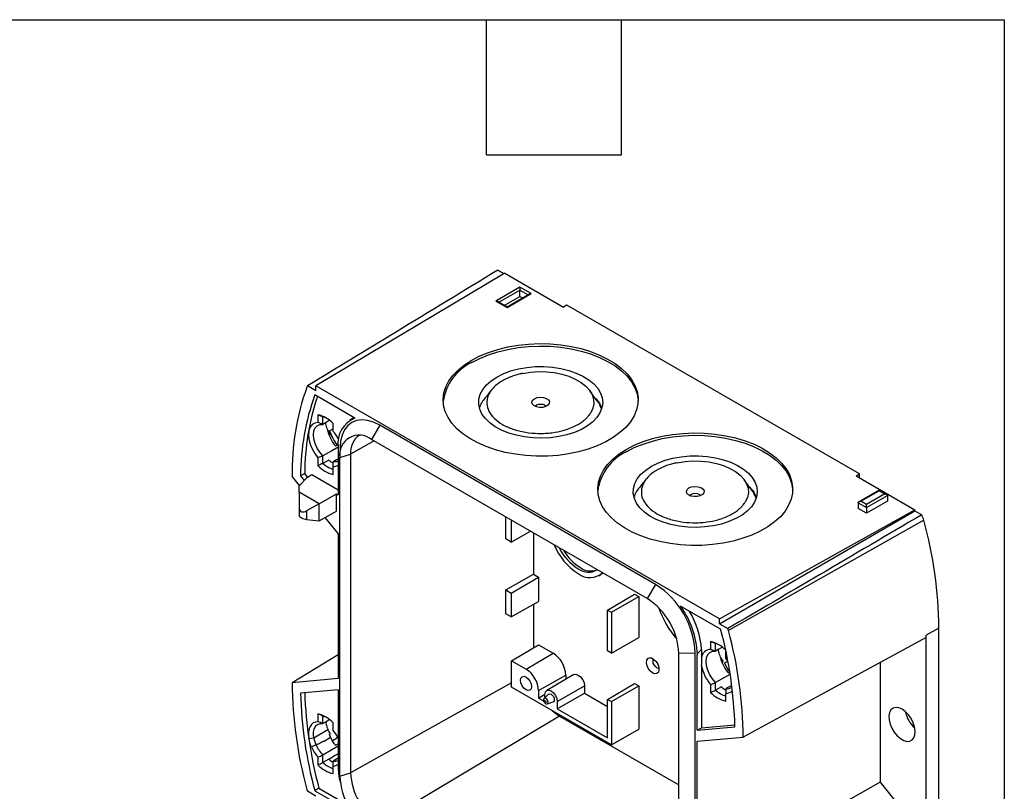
# Model space of a CAD drawing. Header units: millimetres. Extents: x 19 to 819, y 19 to 629.
# Tile 18 of 18: x 652 to 819, y 498 to 629. Entities that reach past the tile are written whole.
import ezdxf

# ---------------------------------------------------------------- set-up
doc = ezdxf.new("R2010")
doc.units = ezdxf.units.MM
doc.header["$LTSCALE"] = 3
doc.linetypes.add('SLD-Solid', pattern=[0])
doc.layers.add('TEXT', color=140, linetype='SLD-Solid', lineweight=25)

msp = doc.modelspace()

# ---------------------------------------------------------------- linework, layer by layer
for p, q in [((734.59, 585.79), (702.63, 566.68)), ((733.45, 586.29), (734.45, 585.71)), ((734.59, 585.79), (744.56, 580.03)), ((737.17, 583.4), (733.07, 581.03)), ((739.08, 582.3), (737.17, 583.4)), ((733.58, 580.84), (737.17, 582.91)), ((734.51, 580.3), (737.17, 581.84)), ((734.98, 579.93), (739.08, 582.3)), ((738.78, 582.23), (734.98, 580.03)), ((737.17, 581.84), (737.17, 582.91)), ((737.17, 582.91), (738.57, 582.1)), ((737.17, 581.84), (737.64, 581.57)), ((733.07, 581.03), (734.98, 579.93)), ((734.98, 580.03), (733.37, 580.96)), ((745.13, 580.36), (744.56, 580.03)), ((794.62, 551.79), (745.13, 580.36)), ((702.63, 565.87), (701.21, 566.68)), ((702.63, 565.87), (702.63, 566.68)), ((770.94, 527.25), (702.63, 566.68)), ((709.21, 561.25), (702.44, 565.16)), ((702.96, 561.82), (702.96, 560.49)), ((703.81, 560.17), (703.81, 561.45)), ((705.55, 558.99), (705.55, 560.32)), ((709.09, 561.32), (708.39, 560.9)), ((713.45, 560.03), (712.04, 557.64)), ((760.12, 533.09), (713.45, 560.03)), ((704.89, 558.34), (705.09, 558.46)), ((704.95, 559.09), (705.55, 559.45)), ((705.94, 556.52), (706.39, 556.78)), ((712.51, 557.37), (708.5, 555.13)), ((758.7, 530.7), (712.04, 557.64)), ((706.38, 556.35), (706.38, 548.27)), ((706.73, 556.41), (706.68, 554.75)), ((706.68, 554.55), (708.5, 555.13)), ((708.5, 555.13), (708.5, 501.24)), ((702.96, 554.53), (702.96, 553.2)), ((703.81, 553.57), (703.81, 554.85)), ((704.79, 554.14), (703.81, 553.57)), ((705.55, 553.73), (705.47, 553.68)), ((706.68, 500.66), (706.68, 554.55)), ((700.73, 551.86), (700.02, 551.45)), ((701.22, 551.25), (700.73, 551.86)), ((701.22, 551.25), (701.92, 551.67)), ((701.92, 551.67), (706.38, 549.09)), ((705.55, 551.71), (705.55, 553.04)), ((794.06, 551.46), (794.62, 551.79)), ((794.62, 551.13), (794.62, 551.79)), ((698.6, 551.33), (699.84, 549.8)), ((701.22, 551.25), (699.8, 549.76)), ((700.02, 551.45), (700.66, 550.66)), ((794.06, 551.46), (804.03, 545.7)), ((699.8, 548.72), (699.8, 549.76)), ((699.8, 548.72), (699.8, 545.99)), ((703.2, 546.76), (699.8, 548.72)), ((703.2, 546.76), (706.1, 548.43)), ((706.1, 545.49), (706.1, 548.43)), ((706.1, 548.43), (706.38, 548.27)), ((797.95, 549.06), (794.55, 547.1)), ((794.84, 547.17), (797.95, 548.96)), ((798.93, 548.4), (795.83, 546.6)), ((799.23, 548.33), (797.95, 549.06)), ((797.95, 548.96), (798.93, 548.4)), ((703.2, 546.76), (701.06, 545.53)), ((703.2, 543.88), (703.2, 546.76)), ((794.42, 546.93), (794.41, 545.95)), ((794.42, 546.93), (795.83, 546.12)), ((795.83, 546.6), (794.84, 547.17)), ((795.83, 546.12), (799.36, 548.15)), ((799.36, 547.17), (795.83, 545.13)), ((799.36, 548.15), (799.36, 547.17)), ((699.8, 545.99), (699.8, 544.73)), ((701.06, 545.53), (701.06, 544.11)), ((703.2, 543.88), (706.1, 545.49)), ((770.94, 527.25), (804.03, 545.7)), ((770.94, 526.43), (804.03, 545.54)), ((795.83, 545.13), (794.41, 545.95)), ((795.83, 546.12), (795.83, 545.13)), ((804.03, 545.54), (804.03, 545.7)), ((804.03, 545.54), (805.17, 544.88)), ((701.06, 544.11), (703.16, 543.87)), ((703.2, 543.88), (703.16, 543.87)), ((704.16, 544.42), (706.38, 541.66)), ((734.76, 540.81), (734.76, 544.52)), ((735.7, 543.98), (735.7, 540.26)), ((805.52, 543.98), (772.46, 525.29)), ((706.38, 541.66), (706.38, 517.16)), ((735.7, 540.26), (738.95, 542.1)), ((739.44, 541.82), (739.44, 534.82)), ((735.7, 540.26), (734.76, 540.81)), ((751.23, 535.01), (750.88, 534.77)), ((734.76, 532.19), (739.44, 534.82)), ((735.7, 531.64), (740.32, 534.31)), ((739.44, 534.82), (740.32, 534.31)), ((740.32, 534.31), (740.32, 530.22)), ((750.52, 534.57), (750.88, 534.77)), ((734.76, 528.15), (734.76, 532.19)), ((734.76, 532.19), (735.7, 531.64)), ((760.12, 533.09), (758.7, 530.7)), ((735.7, 531.64), (735.7, 527.6)), ((735.7, 527.6), (740.32, 530.22)), ((752.01, 528.76), (756.58, 531.45)), ((752.67, 528.38), (757.29, 531.04)), ((756.58, 531.45), (757.29, 531.04)), ((757.29, 531.04), (757.29, 524.1)), ((739.44, 529.72), (739.44, 522.35)), ((752.01, 528.76), (752.67, 528.38)), ((752.01, 521.87), (752.01, 528.76)), ((752.67, 528.38), (752.67, 521.48)), ((771.13, 525.51), (764.36, 529.41)), ((735.7, 527.6), (734.76, 528.15)), ((770.94, 526.43), (770.94, 527.25)), ((770.94, 526.43), (772.35, 525.62)), ((808.06, 525.7), (805.9, 524.49)), ((808.06, 490.83), (808.06, 525.7)), ((752.67, 521.48), (757.29, 524.1)), ((769.43, 523.44), (769.43, 522.12)), ((805.9, 489.63), (805.9, 524.49)), ((735.74, 520.19), (740.32, 522.87)), ((740.32, 522.87), (742.79, 521.45)), ((752.67, 521.48), (752.01, 521.87)), ((767.9, 522.07), (767.9, 520.7)), ((770.28, 521.8), (770.28, 523.08)), ((772.02, 520.62), (772.02, 521.78)), ((706.38, 521.21), (698.6, 516.47)), ((735.74, 515.74), (735.74, 520.19)), ((735.74, 520.19), (738.2, 518.77)), ((738.2, 518.77), (742.79, 521.45)), ((766.84, 521.45), (764.06, 521.42)), ((764.06, 467.53), (764.06, 521.42)), ((766.84, 467.56), (766.84, 521.45)), ((767.19, 508.44), (767.19, 521.25)), ((771.36, 519.97), (771.56, 520.09)), ((771.78, 519.82), (772.33, 520.14)), ((772.38, 520.17), (772.02, 520.62)), ((767.9, 519.35), (767.9, 508.85)), ((798.13, 519.89), (798.13, 499.66)), ((706.38, 517.16), (698.6, 516.47)), ((740.3, 515.13), (744.92, 517.77)), ((746.28, 517.84), (741.7, 515.17)), ((744.92, 517.77), (744.92, 517.04)), ((772.41, 518.15), (772.68, 518.3)), ((706.38, 515.27), (700.02, 514.71)), ((706.38, 515.27), (706.38, 502.46)), ((735.74, 516.43), (708.5, 501.24)), ((752.67, 505.97), (735.74, 515.74)), ((740.3, 515.13), (740.3, 513.88)), ((743.48, 513.29), (748.1, 515.93)), ((748.1, 515.93), (748.1, 514.71)), ((752.01, 513.65), (756.58, 516.34)), ((752.67, 513.27), (757.29, 515.93)), ((756.58, 516.34), (757.29, 515.93)), ((757.29, 515.93), (757.29, 508.59)), ((769.43, 516.16), (769.43, 514.83)), ((770.28, 515.2), (770.28, 516.48)), ((771.26, 515.77), (770.28, 515.2)), ((772.02, 515.36), (771.96, 515.32)), ((740.3, 513.88), (741.4, 514.52)), ((740.3, 513.88), (741.17, 513.38)), ((741.26, 513.82), (741.25, 513.81)), ((742.02, 514.51), (741.26, 513.82)), ((741.4, 513.95), (741.4, 514.49)), ((743.48, 512.04), (748.1, 514.71)), ((748.1, 514.71), (752.01, 512.45)), ((752.01, 513.65), (752.67, 513.27)), ((752.01, 507.12), (752.01, 513.65)), ((772.02, 513.34), (772.02, 514.67)), ((741.77, 512.9), (741.78, 512.91)), ((741.78, 512.91), (742.77, 513.22)), ((743.48, 513.29), (743.48, 512.04)), ((743.48, 512.04), (752.01, 507.12)), ((752.67, 513.27), (752.67, 505.97)), ((702.96, 511.19), (702.96, 509.86)), ((703.81, 509.55), (703.81, 510.83)), ((743.85, 510.83), (713.45, 492.66)), ((743.85, 510.83), (764.06, 499.17)), ((702.28, 507.13), (704.67, 508.53)), ((703.8, 509.55), (703.81, 509.55)), ((705.55, 508.37), (705.55, 509.69)), ((752.67, 505.97), (757.29, 508.59)), ((767.19, 508.44), (773.55, 509.01)), ((767.19, 508.44), (767.9, 508.85)), ((767.9, 508.85), (773.54, 509.35)), ((701.44, 507.02), (702.28, 507.13)), ((704, 506.6), (705.09, 507.23)), ((704.89, 507.72), (705.09, 507.83)), ((705.41, 506.69), (706.3, 507.21)), ((767.19, 506.55), (774.97, 507.25)), ((705.94, 505.9), (706.38, 506.15)), ((767.19, 482.05), (767.19, 506.55)), ((702.96, 503.91), (702.96, 502.58)), ((703.81, 502.94), (703.81, 504.22)), ((704.79, 503.51), (703.81, 502.94)), ((705.55, 503.22), (705.55, 503.21)), ((705.55, 501.08), (705.55, 502.41)), ((706.68, 500.66), (708.5, 501.24)), ((703.15, 498.63), (702.44, 498.2)), ((703.15, 498.63), (708, 495.82)), ((798.13, 499.66), (767.19, 482.05)), ((798.13, 499.66), (805.9, 489.98)), ((702.63, 497.28), (701.21, 498.09)), ((702.44, 498.2), (708.77, 494.55))]:
    msp.add_line(p, q)
at = {"flags": 128}
for points in [[(729.01, 571.05), (730.36, 571.75), (731.84, 572.36), (733.43, 572.87), (735.1, 573.28), (736.84, 573.58), (738.63, 573.77), (740.45, 573.84), (742.26, 573.8), (744.06, 573.64), (745.81, 573.37), (747.51, 572.99), (749.12, 572.5), (750.63, 571.91), (752.01, 571.23), (753.26, 570.47), (754.36, 569.64), (755.29, 568.73), (756.04, 567.78), (756.61, 566.78), (756.98, 565.75), (757.16, 564.71), (757.13, 563.66), (756.91, 562.62), (756.49, 561.6), (755.87, 560.61), (755.07, 559.67), (754.1, 558.78), (752.97, 557.96), (751.68, 557.22), (750.26, 556.56), (748.73, 556), (747.09, 555.54), (745.38, 555.19), (743.61, 554.94), (741.81, 554.81), (739.99, 554.8), (738.18, 554.9), (736.4, 555.12), (734.67, 555.44), (733.02, 555.88), (731.46, 556.41), (730.01, 557.05), (728.69, 557.77), (727.51, 558.57), (726.5, 559.44), (725.66, 560.37), (724.99, 561.35), (724.52, 562.36), (724.25, 563.4), (724.17, 564.45), (724.3, 565.49), (724.62, 566.53), (725.14, 567.53), (725.85, 568.5), (726.74, 569.42), (727.79, 570.27), (729.01, 571.05)], [(729.01, 570.64), (730.36, 571.34), (731.84, 571.95), (733.43, 572.46), (735.1, 572.87), (736.84, 573.17), (738.63, 573.36), (740.45, 573.43), (742.26, 573.39), (744.06, 573.23), (745.81, 572.96), (747.51, 572.58), (749.12, 572.09), (750.63, 571.5), (752.01, 570.83), (753.26, 570.06), (754.36, 569.23), (755.29, 568.32), (756.04, 567.37), (756.61, 566.37), (756.98, 565.35), (757.16, 564.3), (757.17, 564.08)], [(733.25, 568.19), (734.35, 568.75), (735.58, 569.21), (736.91, 569.57), (738.31, 569.81), (739.76, 569.95), (741.22, 569.96), (742.68, 569.86), (744.09, 569.64), (745.44, 569.31), (746.7, 568.87), (747.83, 568.34), (748.83, 567.72), (749.67, 567.03), (750.34, 566.28), (750.82, 565.48), (751.09, 564.65), (751.17, 563.8), (751.04, 562.96), (750.71, 562.14), (750.19, 561.35), (749.48, 560.61), (748.6, 559.93), (747.56, 559.33), (746.39, 558.82), (745.11, 558.41), (743.74, 558.11), (742.32, 557.92), (740.86, 557.85), (739.39, 557.89), (737.96, 558.05), (736.57, 558.33), (735.26, 558.71), (734.07, 559.2), (732.99, 559.77), (732.07, 560.43), (731.32, 561.16), (730.74, 561.93), (730.37, 562.75), (730.19, 563.59), (730.21, 564.44), (730.44, 565.27), (730.87, 566.08), (731.49, 566.85), (732.29, 567.56), (733.25, 568.19)], [(737.64, 568.8), (738.94, 569.01), (740.29, 569.1), (741.64, 569.07), (742.97, 568.93), (744.25, 568.67), (745.45, 568.31), (746.54, 567.85), (747.5, 567.29), (748.3, 566.67), (748.93, 565.97), (749.37, 565.23), (749.62, 564.47), (749.66, 563.68), (749.5, 562.91), (749.15, 562.15)], [(739.61, 564.52), (740.07, 564.7), (740.6, 564.77), (741.15, 564.73), (741.63, 564.57), (741.98, 564.33), (742.16, 564.03), (742.13, 563.71), (741.91, 563.42), (741.52, 563.19), (741.02, 563.06), (740.47, 563.05), (739.94, 563.15), (739.52, 563.35), (739.25, 563.63), (739.17, 563.95), (739.3, 564.26), (739.61, 564.52)], [(739.78, 563.21), (739.82, 563.29), (740.02, 563.47)], [(740.02, 563.47), (740.32, 563.58), (740.67, 563.62), (741.03, 563.58), (741.33, 563.47), (741.53, 563.29), (741.57, 563.21)], [(702.96, 560.49), (702.43, 560.4), (701.98, 560.13), (701.65, 559.69), (701.44, 559.12), (701.37, 558.43), (701.44, 557.66), (701.65, 556.84), (701.98, 556.02), (702.43, 555.24), (702.96, 554.53)], [(703.81, 554.85), (703.28, 555.47), (702.83, 556.18), (702.5, 556.94), (702.29, 557.71), (702.21, 558.43), (702.29, 559.07), (702.5, 559.59), (702.83, 559.96), (703.28, 560.16), (703.81, 560.17)], [(704.9, 560.81), (704.37, 560.5), (703.81, 560.17)], [(713.45, 560.03), (712.4, 560.54), (711.37, 560.85), (710.4, 560.95), (709.5, 560.83), (708.7, 560.5), (708.01, 559.97), (707.46, 559.25), (707.06, 558.36), (706.81, 557.32), (706.73, 556.41)], [(755.17, 555.95), (756.52, 556.65), (758, 557.26), (759.59, 557.77), (761.26, 558.18), (763.01, 558.48), (764.79, 558.66), (766.61, 558.74), (768.42, 558.69), (770.22, 558.53), (771.98, 558.26), (773.67, 557.88), (775.28, 557.39), (776.79, 556.81), (778.18, 556.13), (779.43, 555.37), (780.52, 554.53), (781.45, 553.63), (782.21, 552.67), (782.77, 551.68), (783.15, 550.65), (783.32, 549.61), (783.3, 548.56), (783.07, 547.52), (782.65, 546.49), (782.04, 545.51), (781.24, 544.56), (780.26, 543.68), (779.13, 542.86), (777.84, 542.12), (776.42, 541.46), (774.89, 540.9), (773.25, 540.44), (771.54, 540.08), (769.78, 539.84), (767.97, 539.71), (766.15, 539.7), (764.34, 539.8), (762.57, 540.01), (760.84, 540.34), (759.18, 540.77), (757.62, 541.31), (756.17, 541.94), (754.85, 542.67), (753.68, 543.47), (752.66, 544.34), (751.82, 545.27), (751.16, 546.24), (750.69, 547.26), (750.41, 548.29), (750.34, 549.34), (750.46, 550.39), (750.79, 551.42), (751.31, 552.43), (752.01, 553.4), (752.9, 554.31), (753.96, 555.17), (755.17, 555.95)], [(755.17, 555.54), (756.52, 556.24), (758, 556.85), (759.59, 557.36), (761.26, 557.77), (763.01, 558.07), (764.8, 558.25), (766.61, 558.33), (768.42, 558.28), (770.22, 558.13), (771.98, 557.85), (773.67, 557.47), (775.28, 556.99), (776.79, 556.4), (778.18, 555.72), (779.43, 554.96), (780.52, 554.12), (781.45, 553.22), (782.21, 552.27), (782.77, 551.27), (783.14, 550.24), (783.32, 549.2), (783.33, 548.98)], [(706.38, 556.34), (705.32, 555.73), (703.81, 554.85)], [(706.38, 554.31), (706.12, 554.16), (705.55, 553.84)], [(706.38, 553.96), (706.08, 553.86), (705.55, 553.84)], [(759.41, 553.09), (760.52, 553.64), (761.75, 554.11), (763.07, 554.46), (764.47, 554.71), (765.92, 554.84), (767.39, 554.86), (768.84, 554.75), (770.25, 554.54), (771.6, 554.2), (772.86, 553.77), (774, 553.24), (775, 552.62), (775.84, 551.93), (776.5, 551.17), (776.98, 550.37), (777.26, 549.54), (777.33, 548.7), (777.21, 547.86), (776.88, 547.03), (776.35, 546.24), (775.64, 545.5), (774.76, 544.83), (773.72, 544.23), (772.55, 543.72), (771.27, 543.31), (769.91, 543.01), (768.48, 542.82), (767.02, 542.74), (765.56, 542.79), (764.12, 542.95), (762.73, 543.22), (761.43, 543.61), (760.23, 544.09), (759.16, 544.67), (758.23, 545.33), (757.48, 546.05), (756.91, 546.83), (756.53, 547.65), (756.35, 548.49), (756.38, 549.33), (756.6, 550.17), (757.03, 550.98), (757.65, 551.74), (758.45, 552.45), (759.41, 553.09)], [(763.8, 553.69), (765.11, 553.9), (766.45, 553.99), (767.8, 553.97), (769.13, 553.83), (770.41, 553.57), (771.61, 553.21), (772.7, 552.74), (773.66, 552.19), (774.46, 551.56), (775.09, 550.87), (775.54, 550.13), (775.78, 549.36), (775.83, 548.58), (775.67, 547.8), (775.31, 547.05)], [(765.78, 549.42), (766.23, 549.6), (766.77, 549.67), (767.31, 549.63), (767.79, 549.47), (768.15, 549.23), (768.32, 548.92), (768.3, 548.61), (768.07, 548.31), (767.68, 548.09), (767.18, 547.96), (766.63, 547.95), (766.11, 548.05), (765.68, 548.25), (765.41, 548.53), (765.34, 548.84), (765.46, 549.15), (765.78, 549.42)], [(765.94, 548.11), (765.98, 548.19), (766.18, 548.36)], [(766.18, 548.36), (766.48, 548.48), (766.84, 548.52), (767.19, 548.48), (767.49, 548.36), (767.69, 548.19), (767.73, 548.11)], [(805.9, 524.14), (788.58, 514.68), (774.97, 507.25)], [(770.28, 516.48), (769.75, 517.1), (769.3, 517.81), (768.97, 518.57), (768.76, 519.34), (768.68, 520.06), (768.76, 520.7), (768.97, 521.22), (769.3, 521.59), (769.75, 521.79), (770.28, 521.8)], [(771.36, 522.44), (770.84, 522.13), (770.28, 521.8)], [(759.64, 518.11), (759.26, 518.41), (758.92, 518.84), (758.69, 519.33), (758.58, 519.83), (758.62, 520.26), (758.79, 520.56), (759.08, 520.7), (759.44, 520.65), (759.83, 520.42), (760.2, 520.05), (760.49, 519.58), (760.66, 519.08), (760.7, 518.61), (760.59, 518.24), (760.35, 518.02), (760.02, 517.97), (759.64, 518.11)], [(760.35, 518.99), (760.1, 519.19), (759.88, 519.47), (759.74, 519.8), (759.69, 520.12), (759.74, 520.38), (759.79, 520.46)], [(760.69, 518.9), (760.6, 518.9), (760.35, 518.99)], [(738.2, 515.26), (737.84, 515.55), (737.53, 515.96), (737.33, 516.43), (737.26, 516.88), (737.33, 517.26), (737.53, 517.49), (737.84, 517.55), (738.2, 517.43), (738.56, 517.14), (738.86, 516.73), (739.07, 516.26), (739.14, 515.8), (739.07, 515.43), (738.86, 515.19), (738.56, 515.13), (738.2, 515.26)], [(746.28, 517.84), (746.29, 517.85), (746.63, 517.91), (747.04, 517.77), (747.44, 517.44), (747.79, 516.98), (748.02, 516.45), (748.1, 515.93)], [(772.68, 517.87), (771.79, 517.36), (770.28, 516.48)], [(741.4, 514.49), (741.48, 514.91), (741.7, 515.17), (742.04, 515.23), (742.44, 515.09), (742.84, 514.77), (743.18, 514.32), (743.4, 513.8), (743.48, 513.29)], [(772.97, 516.01), (772.59, 515.79), (772.02, 515.47)], [(741.38, 513.09), (741.32, 513.14), (741.26, 513.21), (741.23, 513.3), (741.21, 513.38), (741.23, 513.44), (741.26, 513.48), (741.32, 513.49), (741.38, 513.47), (741.44, 513.42), (741.5, 513.35), (741.53, 513.27), (741.55, 513.19), (741.53, 513.12), (741.5, 513.08), (741.44, 513.07), (741.38, 513.09)], [(741.56, 513.81), (741.41, 513.86), (741.29, 513.84), (741.26, 513.82)], [(741.78, 512.91), (741.82, 512.92), (741.9, 513.02), (741.93, 513.17), (741.9, 513.35), (741.82, 513.53), (741.7, 513.7), (741.56, 513.81)], [(742.02, 514.51), (742.07, 514.54), (742.24, 514.58), (742.44, 514.51), (742.64, 514.34), (742.82, 514.11), (742.93, 513.84), (742.97, 513.59), (742.93, 513.38), (742.82, 513.24), (742.77, 513.22)], [(742.55, 511.81), (742.99, 511.43), (743.85, 510.83)], [(801.84, 511.98), (801.28, 512.22), (800.76, 512.28), (800.31, 512.16), (799.96, 511.87), (799.72, 511.42), (799.61, 510.85), (799.65, 510.19), (799.82, 509.47), (800.12, 508.76), (800.53, 508.08), (801.02, 507.49), (801.56, 507.02), (802.12, 506.69), (802.66, 506.54), (803.15, 506.57), (803.55, 506.78), (803.85, 507.15), (804.03, 507.66), (804.06, 508.28), (803.96, 508.98), (803.72, 509.7), (803.36, 510.4), (802.91, 511.04), (802.39, 511.58), (801.84, 511.98)], [(704.9, 510.18), (704.37, 509.87), (703.81, 509.55)], [(702.96, 509.86), (702.55, 509.81), (702.19, 509.66), (701.89, 509.41), (701.65, 509.07), (701.48, 508.64), (701.39, 508.15), (701.37, 507.61), (701.44, 507.02)], [(702.28, 507.13), (702.22, 507.67), (702.24, 508.17), (702.33, 508.61), (702.51, 508.98), (702.75, 509.26), (703.05, 509.46), (703.41, 509.55), (703.8, 509.55)], [(706.38, 505.71), (705.32, 505.1), (703.81, 504.22)], [(706.38, 504.43), (705.88, 504.14), (704.79, 503.5)], [(706.38, 503.69), (706.12, 503.54), (705.55, 503.22)]]:
    msp.add_lwpolyline(points, dxfattribs=at)
for centre, radius, start, end in [((732.72, 562.85), 8.63, 115.4682, 171.8102), ((701.97, 566.16), 0.918, 145.2292, 159.5086), ((741.37, 552.03), 42.78, 160.2571, 180.9364), ((740.7, 551.35), 40.67, 160.1471, 179.8572), ((741.83, 551.71), 41.1, 161.2969, 179.8007), ((701.77, 556.76), 5.19, 43.2511, 76.7543), ((702.77, 557.86), 3.74, 62.5582, 73.8388), ((710.97, 556.97), 4.63, 112.3315, 187.6739), ((713.01, 561.81), 8.51, 198.6354, 217.1165), ((700.3, 554.48), 6.93, 26.9922, 40.6698), ((709.96, 555.05), 3.32, 51.3258, 188.6849), ((711.98, 555.48), 3.5, 124.6106, 185.7509), ((710.5, 560.37), 5.97, 204.7427, 220.1448), ((758.88, 547.75), 8.63, 115.4682, 171.8102), ((706.96, 557.01), 4.66, 227.5132, 252.4922), ((708.55, 558.4), 5.68, 228.6144, 238.1854), ((706.74, 556.76), 5.19, 223.2511, 256.7543), ((705.58, 554.49), 1.45, 269.06, 303.5307), ((801.17, 542.82), 4.5, 15.0233, 27.2887), ((735.93, 524.99), 72.14, 0.5626, 15.267), ((752.72, 543.86), 10.59, 202.5166, 237.5428), ((751.82, 543.29), 8.95, 206.5684, 237.6487), ((752.06, 543.36), 8.77, 210.6641, 237.805), ((748.76, 538.06), 2.9, 233.5036, 300.979), ((749, 537.41), 3.17, 231.7661, 312.349), ((749.18, 538.51), 3.13, 235.1055, 289.3613), ((752.35, 520.85), 14.5, 2.3869, 57.6131), ((752.48, 520.92), 11.59, 2.4763, 57.5237), ((777.38, 535.29), 17.83, 200.0793, 219.9005), ((752.21, 520.63), 15, 2.3614, 35.851), ((753.34, 521.09), 14.59, 3.8705, 30.6685), ((703.9, 507.23), 69.67, 1.4587, 15.2076), ((769.5, 524.51), 3.06, 14.8728, 21.2679), ((703.78, 506.55), 71.19, 0.5626, 15.267), ((768.24, 518.39), 5.19, 43.268, 76.7374), ((748.93, 524.49), 56.98, 359.6444, 0.0003), ((769.46, 520.54), 1.57, 91.2355, 174.4322), ((769.24, 519.5), 3.74, 62.5802, 73.8397), ((740.31, 517.56), 4.61, 2.6055, 57.3945), ((735.74, 514.92), 4.57, 2.6055, 57.3945), ((774.47, 520.54), 6.68, 190.3051, 221.0123), ((776.97, 522), 5.97, 201.2733, 220.1458), ((779.56, 523.5), 8.61, 205.2714, 217.0548), ((769.78, 517.16), 71.19, 180.5626, 195.267), ((773.43, 518.64), 4.66, 227.5131, 252.4923), ((775.05, 520.07), 5.73, 228.6383, 237.3148), ((772.26, 516.72), 1.27, 259.3203, 308.8998), ((772.05, 516.09), 1.42, 268.6896, 319.0086), ((769.67, 516.48), 69.67, 181.4587, 195.2076), ((770.57, 516.93), 69.86, 181.7692, 195.1853), ((773.21, 518.39), 5.19, 223.268, 256.7374), ((701.77, 506.14), 5.19, 43.268, 76.7374), ((702.77, 507.24), 3.74, 62.5802, 73.8397), ((807.25, 512.53), 4.94, 191.3422, 228.6524), ((700.34, 503.88), 6.88, 29.1514, 40.713), ((710.5, 509.74), 5.97, 204.8643, 220.1454), ((708.23, 508.43), 6.95, 204.0232, 220.6559), ((708, 508.3), 5.84, 203.9281, 224.1877), ((708.55, 507.78), 5.68, 228.616, 238.1276), ((705.78, 504.52), 1.33, 260.1581, 296.7024), ((706.74, 506.14), 5.19, 223.2511, 256.7543), ((706.96, 506.38), 4.66, 227.5132, 252.4922), ((705.58, 503.86), 1.45, 269.0854, 303.6018), ((718.15, 502.57), 11.77, 180.5369, 194.3541), ((718.26, 501.16), 11.59, 182.4763, 237.5237), ((719.2, 501.7), 10.71, 182.4763, 237.5237), ((704.07, 499.2), 3.06, 194.8728, 201.2679)]:
    msp.add_arc(centre, radius, start, end)
for points, knots in [([(733.45, 586.29), (727.66, 582.77), (716.91, 576.24), (706.17, 569.7), (701.21, 566.68)], [0, 0, 0, 0, 0.538249, 1, 1, 1, 1]), ([(737.17, 583.4), (737.17, 583.34), (737.17, 583.25), (737.17, 583.11), (737.17, 583.06), (737.17, 582.97), (737.17, 582.94), (737.17, 582.91)], [0, 0, 0, 0, 0.5, 0.5, 0.75, 0.75, 1, 1, 1, 1]), ([(738.78, 582.22), (738.79, 582.23), (738.84, 582.26), (738.94, 582.29), (739.03, 582.29), (739.08, 582.3)], [0, 0, 0, 0, 0.1151657, 0.5623719, 1, 1, 1, 1]), ([(733.07, 581.03), (733.13, 581.03), (733.24, 581.02), (733.33, 580.98), (733.37, 580.96)], [0, 0, 0, 0, 0.561854, 1, 1, 1, 1]), ([(734.98, 580.03), (734.98, 580.03), (734.98, 580.03), (734.98, 580), (734.98, 579.95), (734.98, 579.93)], [0, 0, 0, 0, 0.115166, 0.562372, 1, 1, 1, 1]), ([(737.64, 568.8), (737.54, 568.78), (737.33, 568.74), (737, 568.66), (736.63, 568.56), (736.23, 568.44), (735.79, 568.29), (735.33, 568.11), (734.84, 567.9), (734.34, 567.64), (733.61, 567.21), (732.81, 566.58), (732.15, 565.79), (731.64, 564.84), (731.46, 563.7), (731.82, 562.39), (732.72, 561.18), (733.67, 560.48), (734.73, 559.86), (735.95, 559.32), (738.04, 558.8), (740.32, 558.59), (742.52, 558.71), (744.72, 559.15), (746.3, 559.76), (747.37, 560.38), (747.95, 560.81), (748.4, 561.2), (748.73, 561.56), (748.97, 561.88), (749.09, 562.07), (749.15, 562.15)], [0, 0, 0, 0, 0.008348, 0.018081, 0.029201, 0.041711, 0.055613, 0.070909, 0.087602, 0.105696, 0.125194, 0.173914, 0.215616, 0.250248, 0.315086, 0.375177, 0.43826, 0.500053, 0.500109, 0.561919, 0.625026, 0.685082, 0.749884, 0.804445, 0.874788, 0.903518, 0.92909, 0.951517, 0.970805, 0.986964, 1, 1, 1, 1]), ([(732.38, 566.05), (732.18, 565.8), (731.75, 565.26), (731.32, 564.72), (731.1, 564.43)], [0, 0, 0, 0, 0.473924, 1, 1, 1, 1]), ([(750.24, 564.18), (750.02, 564.46), (749.58, 565.04), (749.15, 565.61), (748.93, 565.9)], [0, 0, 0, 0, 0.5, 1, 1, 1, 1]), ([(731.12, 564.43), (731.03, 564.31), (730.7, 563.93), (730.45, 563.47), (730.38, 563.12), (730.37, 563.08)], [0, 0, 0, 0, 0.26551, 0.903732, 1, 1, 1, 1]), ([(749.89, 564.64), (749.99, 564.54), (750.45, 564.1), (750.83, 563.5), (750.93, 562.99), (750.95, 562.88)], [0, 0, 0, 0, 0.179254, 0.822219, 1, 1, 1, 1]), ([(750.93, 562.84), (750.83, 563.13), (750.67, 563.59), (750.33, 564.02), (750.21, 564.17)], [0, 0, 0, 0, 0.635352, 1, 1, 1, 1]), ([(704.67, 559.15), (704.54, 559.47), (704.3, 560), (704.33, 560.35), (704.34, 560.49)], [0, 0, 0, 0, 0.585102, 1, 1, 1, 1]), ([(704.89, 558.34), (704.87, 558.39), (704.84, 558.5), (704.79, 558.64), (704.75, 558.77), (704.73, 558.89), (704.7, 558.99), (704.69, 559.08), (704.68, 559.13), (704.67, 559.15)], [0, 0, 0, 0, 0.197303, 0.376557, 0.537623, 0.680455, 0.805076, 0.911559, 1, 1, 1, 1]), ([(763.8, 553.69), (763.7, 553.68), (763.5, 553.63), (763.17, 553.55), (762.8, 553.46), (762.39, 553.34), (761.95, 553.19), (761.49, 553.01), (761, 552.79), (760.51, 552.54), (759.77, 552.11), (758.98, 551.48), (758.31, 550.68), (757.81, 549.73), (757.62, 548.6), (757.98, 547.28), (758.88, 546.08), (759.83, 545.37), (760.89, 544.76), (762.11, 544.21), (764.2, 543.69), (766.48, 543.48), (768.68, 543.6), (770.88, 544.05), (772.46, 544.66), (773.53, 545.28), (774.11, 545.7), (774.56, 546.1), (774.89, 546.46), (775.13, 546.77), (775.25, 546.97), (775.31, 547.05)], [0, 0, 0, 0, 0.008348, 0.018081, 0.029201, 0.041711, 0.055613, 0.070909, 0.087602, 0.105696, 0.125194, 0.173914, 0.215616, 0.250248, 0.315086, 0.375177, 0.43826, 0.500053, 0.500109, 0.561919, 0.625026, 0.685082, 0.749884, 0.804445, 0.874788, 0.903518, 0.92909, 0.951517, 0.970805, 0.986964, 1, 1, 1, 1]), ([(758.55, 550.95), (758.34, 550.69), (757.91, 550.15), (757.49, 549.61), (757.26, 549.33)], [0, 0, 0, 0, 0.473924, 1, 1, 1, 1]), ([(776.4, 549.07), (776.18, 549.36), (775.75, 549.93), (775.31, 550.51), (775.1, 550.79)], [0, 0, 0, 0, 0.5, 1, 1, 1, 1]), ([(757.29, 549.32), (757.19, 549.21), (756.86, 548.82), (756.61, 548.36), (756.54, 548.02), (756.53, 547.97)], [0, 0, 0, 0, 0.2655097, 0.9037317, 1, 1, 1, 1]), ([(776.05, 549.53), (776.15, 549.44), (776.62, 548.99), (776.99, 548.39), (777.09, 547.88), (777.11, 547.77)], [0, 0, 0, 0, 0.179254, 0.822219, 1, 1, 1, 1]), ([(777.1, 547.74), (776.99, 548.03), (776.83, 548.49), (776.49, 548.91), (776.37, 549.07)], [0, 0, 0, 0, 0.635352, 1, 1, 1, 1]), ([(797.95, 548.96), (797.95, 549), (797.95, 549.05), (797.95, 549.06), (797.95, 549.06)], [0, 0, 0, 0, 0.561854, 1, 1, 1, 1]), ([(798.93, 548.4), (799.03, 548.4), (799.15, 548.37), (799.27, 548.3), (799.3, 548.27), (799.35, 548.21), (799.36, 548.18), (799.36, 548.15)], [0, 0, 0, 0, 0.5, 0.5, 0.75, 0.75, 1, 1, 1, 1]), ([(794.42, 546.93), (794.42, 546.96), (794.43, 546.99), (794.47, 547.05), (794.5, 547.08), (794.63, 547.15), (794.74, 547.17), (794.84, 547.17)], [0, 0, 0, 0, 0.25, 0.25, 0.5, 0.5, 1, 1, 1, 1]), ([(699.8, 545.99), (699.8, 545.87), (699.83, 545.74), (699.96, 545.53), (700.06, 545.44), (700.32, 545.35), (700.48, 545.34), (700.78, 545.39), (700.93, 545.45), (701.06, 545.53)], [0, 0, 0, 0, 0.25, 0.25, 0.5, 0.5, 0.75, 0.75, 1, 1, 1, 1]), ([(795.83, 546.12), (795.83, 546.14), (795.83, 546.18), (795.83, 546.26), (795.83, 546.31), (795.83, 546.46), (795.83, 546.55), (795.83, 546.6)], [0, 0, 0, 0, 0.25, 0.25, 0.5, 0.5, 1, 1, 1, 1]), ([(699.8, 544.73), (699.8, 544.68), (699.83, 544.62), (699.96, 544.49), (700.06, 544.42), (700.32, 544.29), (700.48, 544.23), (700.78, 544.15), (700.93, 544.12), (701.06, 544.11)], [0, 0, 0, 0, 0.25, 0.25, 0.5, 0.5, 0.75, 0.75, 1, 1, 1, 1]), ([(805.17, 544.88), (799.41, 541.5), (788.48, 535.07), (777.53, 528.65), (772.35, 525.62)], [0, 0, 0, 0, 0.526691, 1, 1, 1, 1]), ([(767.19, 521.25), (767.19, 521.26), (767.19, 521.28), (767.2, 521.31), (767.22, 521.35), (767.24, 521.39), (767.27, 521.44), (767.3, 521.48), (767.35, 521.53), (767.39, 521.59), (767.45, 521.65), (767.51, 521.71), (767.57, 521.78), (767.65, 521.85), (767.72, 521.92), (767.81, 522), (767.87, 522.05), (767.9, 522.07)], [0, 0, 0, 0, 0.02945, 0.060811, 0.095676, 0.135218, 0.180245, 0.231308, 0.28878, 0.352927, 0.423937, 0.501949, 0.587069, 0.679377, 0.778936, 0.885797, 1, 1, 1, 1]), ([(771.14, 520.78), (771, 521.1), (770.77, 521.63), (770.8, 521.97), (770.81, 522.12)], [0, 0, 0, 0, 0.585102, 1, 1, 1, 1]), ([(767.9, 519.35), (767.91, 519.41), (767.93, 519.53), (767.95, 519.71), (767.96, 519.89), (767.96, 520.12), (767.95, 520.39), (767.92, 520.59), (767.9, 520.7)], [0, 0, 0, 0, 0.127176, 0.252504, 0.376933, 0.501447, 0.748934, 1, 1, 1, 1]), ([(771.36, 519.97), (771.33, 520.04), (771.31, 520.11), (771.23, 520.38), (771.18, 520.58), (771.14, 520.78)], [0.0049801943, 0.0049801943, 0.0049801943, 0.0049801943, 0.0052015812, 0.0052015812, 0.0058740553, 0.0058740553, 0.0058740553, 0.0058740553]), ([(741.26, 513.82), (741.23, 513.79), (741.18, 513.72), (741.14, 513.59), (741.14, 513.44), (741.19, 513.28), (741.29, 513.12), (741.4, 513), (741.51, 512.94), (741.6, 512.9), (741.7, 512.89), (741.75, 512.9), (741.78, 512.91)], [0, 0, 0, 0, 0.101764, 0.207236, 0.317232, 0.433279, 0.557402, 0.691796, 0.763839, 0.839167, 0.917886, 1, 1, 1, 1]), ([(704.34, 509.86), (704.33, 509.72), (704.3, 509.38), (704.54, 508.84), (704.67, 508.53)], [0, 0, 0, 0, 0.414898, 1, 1, 1, 1]), ([(704.89, 507.72), (704.91, 507.65), (704.94, 507.59), (704.99, 507.46), (705.01, 507.41), (705.05, 507.31), (705.07, 507.27), (705.09, 507.23)], [0, 0, 0, 0, 0.0002145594, 0.0002145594, 0.0004006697, 0.0004006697, 0.0005288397, 0.0005288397, 0.0005288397, 0.0005288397])]:
    msp.add_open_spline(points, degree=3, knots=knots)
for points in [[(702.96, 561.82), (703.25, 561.7), (703.53, 561.58), (703.81, 561.45)], [(703.81, 560.17), (703.53, 560.28), (703.25, 560.39), (702.96, 560.49)], [(704.67, 559.15), (704.78, 558.93), (704.93, 558.69), (705.09, 558.46)], [(704.89, 558.34), (704.95, 558.18), (705.01, 558.03), (705.08, 557.87)], [(703.81, 554.85), (703.53, 554.74), (703.25, 554.63), (702.96, 554.53)], [(703.81, 553.57), (703.53, 553.44), (703.25, 553.32), (702.96, 553.2)], [(705.55, 553.04), (705.55, 553.3), (705.55, 553.57), (705.55, 553.84)], [(770.28, 523.08), (770, 523.21), (769.72, 523.33), (769.43, 523.44)], [(769.43, 522.12), (769.72, 522.02), (770, 521.91), (770.28, 521.8)], [(771.56, 520.09), (771.39, 520.32), (771.25, 520.56), (771.14, 520.78)], [(771.36, 519.97), (771.38, 519.92), (771.39, 519.88), (771.41, 519.83)], [(769.43, 516.16), (769.72, 516.26), (770, 516.37), (770.28, 516.48)], [(769.43, 514.83), (769.72, 514.95), (770, 515.07), (770.28, 515.2)], [(772.02, 515.47), (772.02, 515.2), (772.02, 514.93), (772.02, 514.67)], [(703.81, 510.83), (703.53, 510.95), (703.25, 511.07), (702.96, 511.19)], [(703.8, 509.55), (703.53, 509.66), (703.25, 509.76), (702.96, 509.86)], [(705.09, 507.83), (704.93, 508.07), (704.78, 508.3), (704.67, 508.53)], [(701.89, 505.6), (701.67, 506.08), (701.53, 506.55), (701.44, 507.02)], [(702.28, 507.13), (702.35, 506.73), (702.47, 506.33), (702.65, 505.93)], [(702.65, 505.93), (702.4, 505.82), (702.14, 505.71), (701.89, 505.6)], [(703.99, 506.6), (703.55, 506.38), (703.1, 506.15), (702.65, 505.93)], [(703.99, 506.6), (704, 506.6), (704, 506.6), (704, 506.6)], [(702.96, 503.91), (703.25, 504.01), (703.53, 504.11), (703.81, 504.22)], [(702.96, 502.58), (703.25, 502.7), (703.53, 502.82), (703.81, 502.94)], [(705.55, 502.41), (705.55, 502.69), (705.55, 502.96), (705.55, 503.21)]]:
    msp.add_open_spline(points, degree=3)
at = {"layer": 'TEXT'}
for p, q in [((19.05, 628.65), (819.15, 628.65)), ((731.52, 605.79), (731.52, 628.65)), ((754.38, 605.79), (754.38, 628.65)), ((819.15, 628.65), (819.15, 19.05)), ((731.52, 605.79), (754.38, 605.79))]:
    msp.add_line(p, q, dxfattribs=at)

doc.saveas('drawing.dxf')
